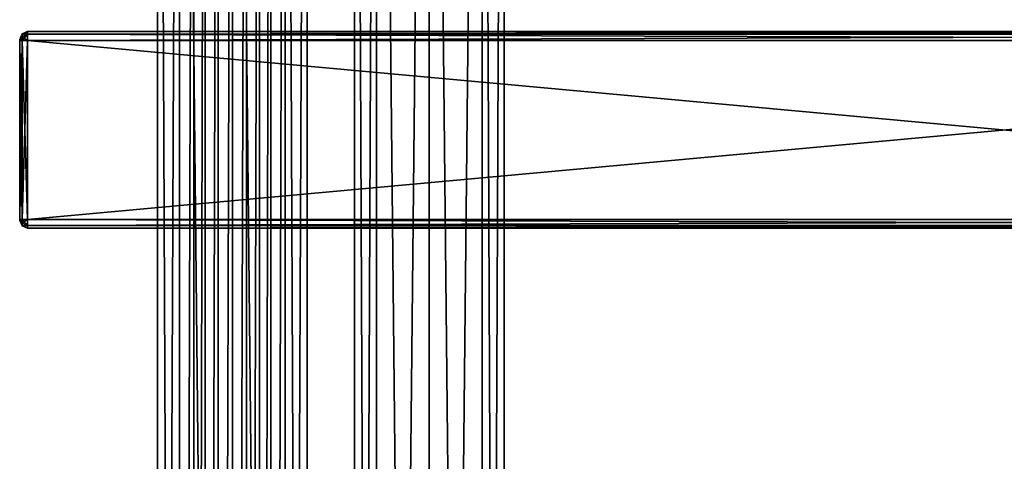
# Model space of a CAD drawing. Extents: x -65 to 446, y -88 to 1318.
# Tile 217 of 229: x -54 to 196, y 852 to 964. Entities that reach past the tile are written whole.
import ezdxf

# ---------------------------------------------------------------- set-up
doc = ezdxf.new("R2010")
doc.units = 0
doc.header["$LTSCALE"] = 65.185185
for name, color, linetype in [('215', 7, 'CONTINUOUS'), ('216', 7, 'CONTINUOUS'), ('247', 7, 'CONTINUOUS'), ('248', 7, 'CONTINUOUS'), ('289', 7, 'CONTINUOUS'), ('291', 7, 'CONTINUOUS'), ('292', 7, 'CONTINUOUS'), ('293', 7, 'CONTINUOUS'), ('294', 7, 'CONTINUOUS'), ('295', 7, 'CONTINUOUS'), ('296', 7, 'CONTINUOUS'), ('297', 7, 'CONTINUOUS'), ('298', 7, 'CONTINUOUS'), ('299', 7, 'CONTINUOUS'), ('300', 7, 'CONTINUOUS'), ('301', 7, 'CONTINUOUS'), ('302', 7, 'CONTINUOUS'), ('303', 7, 'CONTINUOUS'), ('304', 7, 'CONTINUOUS'), ('305', 7, 'CONTINUOUS'), ('306', 7, 'CONTINUOUS')]:
    doc.layers.add(name, color=color, linetype=linetype)

msp = doc.modelspace()

# ---------------------------------------------------------------- linework, layer by layer
at = {"layer": '215', "color": 7, "linetype": 'CONTINUOUS'}
for points in [[(0, 2, 19), (13.44, 2, 13.44), (0, 1310, 19), (0, 2, 19)], [(0, 1310, 19), (13.44, 2, 13.44), (13.44, 1310, 13.44), (0, 1310, 19)], [(9.75, 40, -16.31), (9.75, 1272, -16.31), (13.44, 1310, -13.44), (9.75, 40, -16.31)], [(13.44, 2, -13.44), (9.75, 40, -16.31), (13.44, 1310, -13.44), (13.44, 2, -13.44)], [(19, 2), (13.44, 2, -13.44), (19, 1310), (19, 2)], [(19, 1310), (13.44, 2, -13.44), (13.44, 1310, -13.44), (19, 1310)], [(13.44, 2, 13.44), (19, 2), (13.44, 1310, 13.44), (13.44, 2, 13.44)], [(13.44, 1310, 13.44), (19, 2), (19, 1310), (13.44, 1310, 13.44)], [(6.91, 1265.12, -17.7), (9.75, 1272, -16.31), (6.91, 46.88, -17.7), (6.91, 1265.12, -17.7)], [(6.91, 46.88, -17.7), (9.75, 1272, -16.31), (9.75, 40, -16.31), (6.91, 46.88, -17.7)], [(3.63, 1262.95, -18.65), (6.91, 1265.12, -17.7), (3.63, 49.05, -18.65), (3.63, 1262.95, -18.65)], [(3.63, 49.05, -18.65), (6.91, 1265.12, -17.7), (6.91, 46.88, -17.7), (3.63, 49.05, -18.65)], [(0, 1262.25, -19), (3.63, 1262.95, -18.65), (0, 49.75, -19), (0, 1262.25, -19)], [(0, 49.75, -19), (3.63, 1262.95, -18.65), (3.63, 49.05, -18.65), (0, 49.75, -19)]]:
    msp.add_3dface(points, dxfattribs=at)
at = {"layer": '216', "color": 7, "linetype": 'CONTINUOUS'}
for points in [[(-19, 1310), (-13.44, 1310, -13.44), (-19, 2), (-19, 1310)], [(-19, 2), (-13.44, 1310, -13.44), (-13.44, 2, -13.44), (-19, 2)], [(-13.44, 1310, 13.44), (-19, 1310), (-13.44, 2, 13.44), (-13.44, 1310, 13.44)], [(-13.44, 2, 13.44), (-19, 1310), (-19, 2), (-13.44, 2, 13.44)], [(0, 2, 19), (0, 1310, 19), (-13.44, 1310, 13.44), (0, 2, 19)], [(0, 2, 19), (-13.44, 1310, 13.44), (-13.44, 2, 13.44), (0, 2, 19)], [(-13.44, 1310, -13.44), (-9.75, 1272, -16.31), (-13.44, 2, -13.44), (-13.44, 1310, -13.44)], [(-13.44, 2, -13.44), (-9.75, 1272, -16.31), (-9.75, 40, -16.31), (-13.44, 2, -13.44)], [(-9.75, 1272, -16.31), (-6.91, 1265.12, -17.7), (-9.75, 40, -16.31), (-9.75, 1272, -16.31)], [(-9.75, 40, -16.31), (-6.91, 1265.12, -17.7), (-6.91, 46.88, -17.7), (-9.75, 40, -16.31)], [(-6.91, 1265.12, -17.7), (-3.63, 1262.95, -18.65), (-6.91, 46.88, -17.7), (-6.91, 1265.12, -17.7)], [(-6.91, 46.88, -17.7), (-3.63, 1262.95, -18.65), (-3.63, 49.05, -18.65), (-6.91, 46.88, -17.7)], [(-3.63, 1262.95, -18.65), (0, 1262.25, -19), (-3.63, 49.05, -18.65), (-3.63, 1262.95, -18.65)], [(0, 1262.25, -19), (0, 49.75, -19), (-3.63, 49.05, -18.65), (0, 1262.25, -19)]]:
    msp.add_3dface(points, dxfattribs=at)
at = {"layer": '247', "color": 7, "linetype": 'CONTINUOUS'}
for points in [[(63.44, 1310, 13.44), (50, 1310, 19), (63.44, 2, 13.44), (63.44, 1310, 13.44)], [(63.44, 2, 13.44), (50, 1310, 19), (50, 2, 19), (63.44, 2, 13.44)], [(50, 1310, -19), (63.44, 1310, -13.44), (50, 2, -19), (50, 1310, -19)], [(50, 2, -19), (63.44, 1310, -13.44), (63.44, 2, -13.44), (50, 2, -19)], [(69, 1310), (63.44, 1310, 13.44), (69, 2), (69, 1310)], [(69, 2), (63.44, 1310, 13.44), (63.44, 2, 13.44), (69, 2)], [(63.44, 1310, -13.44), (69, 1310), (63.44, 2, -13.44), (63.44, 1310, -13.44)], [(63.44, 2, -13.44), (69, 1310), (69, 2), (63.44, 2, -13.44)]]:
    msp.add_3dface(points, dxfattribs=at)
at = {"layer": '248', "color": 7, "linetype": 'CONTINUOUS'}
for points in [[(31, 1310), (36.56, 1310, -13.44), (31, 2), (31, 1310)], [(31, 2), (36.56, 1310, -13.44), (36.56, 2, -13.44), (31, 2)], [(36.56, 1310, 13.44), (31, 1310), (36.56, 2, 13.44), (36.56, 1310, 13.44)], [(36.56, 2, 13.44), (31, 1310), (31, 2), (36.56, 2, 13.44)], [(50, 2, 19), (50, 1310, 19), (36.56, 1310, 13.44), (50, 2, 19)], [(50, 1310, -19), (50, 2, -19), (36.56, 2, -13.44), (50, 1310, -19)], [(36.56, 1310, -13.44), (50, 1310, -19), (36.56, 2, -13.44), (36.56, 1310, -13.44)], [(50, 2, 19), (36.56, 1310, 13.44), (36.56, 2, 13.44), (50, 2, 19)]]:
    msp.add_3dface(points, dxfattribs=at)
at = {"layer": '289', "color": 7, "linetype": 'CONTINUOUS'}
for points in [[(-54, 959, 21.25), (-54, 958.93, 21.07), (-54, 959, 26.75), (-54, 959, 21.25)], [(-54, 959, 26.75), (-54, 958.93, 21.07), (-54, 958.93, 26.93), (-54, 959, 26.75)], [(-54, 958.93, 21.07), (-54, 958.75, 21), (-54, 958.93, 26.93), (-54, 958.93, 21.07)], [(-54, 958.93, 26.93), (-54, 958.75, 21), (-54, 958.75, 27), (-54, 958.93, 26.93)], [(-54, 958.75, 27), (-54, 958.75, 21), (-54, 913.25, 21), (-54, 958.75, 27)], [(-54, 913.25, 27), (-54, 958.75, 27), (-54, 913.25, 21), (-54, 913.25, 27)], [(-54, 913.07, 26.93), (-54, 913.25, 27), (-54, 913.07, 21.07), (-54, 913.07, 26.93)], [(-54, 913.07, 21.07), (-54, 913.25, 27), (-54, 913.25, 21), (-54, 913.07, 21.07)], [(-54, 913, 26.75), (-54, 913.07, 26.93), (-54, 913, 21.25), (-54, 913, 26.75)], [(-54, 913, 21.25), (-54, 913.07, 26.93), (-54, 913.07, 21.07), (-54, 913, 21.25)]]:
    msp.add_3dface(points, dxfattribs=at)
at = {"layer": '291', "color": 7, "linetype": 'CONTINUOUS'}
for points in [[(444, 958.75, 29), (-52, 958.75, 29), (444, 913.25, 29), (444, 958.75, 29)], [(-52, 958.75, 29), (-52, 913.25, 29), (444, 913.25, 29), (-52, 958.75, 29)]]:
    msp.add_3dface(points, dxfattribs=at)
at = {"layer": '292', "color": 7, "linetype": 'CONTINUOUS'}
for points in [[(444, 911, 26.75), (-52, 911, 26.75), (444, 911, 21.25), (444, 911, 26.75)], [(-52, 911, 26.75), (-52, 911, 21.25), (444, 911, 21.25), (-52, 911, 26.75)]]:
    msp.add_3dface(points, dxfattribs=at)
at = {"layer": '293', "color": 7, "linetype": 'CONTINUOUS'}
for points in [[(444, 913.25, 19), (-52, 913.25, 19), (444, 958.75, 19), (444, 913.25, 19)], [(-52, 913.25, 19), (-52, 958.75, 19), (444, 958.75, 19), (-52, 913.25, 19)]]:
    msp.add_3dface(points, dxfattribs=at)
at = {"layer": '294', "color": 7, "linetype": 'CONTINUOUS'}
for points in [[(-52, 961, 26.75), (444, 961, 26.75), (-52, 961, 21.25), (-52, 961, 26.75)], [(-52, 961, 21.25), (444, 961, 26.75), (444, 961, 21.25), (-52, 961, 21.25)]]:
    msp.add_3dface(points, dxfattribs=at)
at = {"layer": '295', "color": 7, "linetype": 'CONTINUOUS'}
for points in [[(-52, 961, 26.75), (-52, 960.34, 28.34), (444, 961, 26.75), (-52, 961, 26.75)], [(444, 961, 26.75), (-52, 960.34, 28.34), (444, 960.34, 28.34), (444, 961, 26.75)], [(-52, 960.34, 28.34), (-52, 958.75, 29), (444, 960.34, 28.34), (-52, 960.34, 28.34)], [(444, 960.34, 28.34), (-52, 958.75, 29), (444, 958.75, 29), (444, 960.34, 28.34)]]:
    msp.add_3dface(points, dxfattribs=at)
at = {"layer": '296', "color": 7, "linetype": 'CONTINUOUS'}
for points in [[(444, 913.25, 29), (-52, 913.25, 29), (-52, 911.66, 28.34), (444, 913.25, 29)], [(444, 913.25, 29), (-52, 911.66, 28.34), (444, 911.66, 28.34), (444, 913.25, 29)], [(-52, 911.66, 28.34), (-52, 911, 26.75), (444, 911.66, 28.34), (-52, 911.66, 28.34)], [(444, 911.66, 28.34), (-52, 911, 26.75), (444, 911, 26.75), (444, 911.66, 28.34)]]:
    msp.add_3dface(points, dxfattribs=at)
at = {"layer": '297', "color": 7, "linetype": 'CONTINUOUS'}
for points in [[(-52, 911.66, 19.66), (-52, 913.25, 19), (444, 911.66, 19.66), (-52, 911.66, 19.66)], [(444, 911.66, 19.66), (-52, 913.25, 19), (444, 913.25, 19), (444, 911.66, 19.66)], [(444, 911, 21.25), (-52, 911, 21.25), (-52, 911.66, 19.66), (444, 911, 21.25)], [(444, 911, 21.25), (-52, 911.66, 19.66), (444, 911.66, 19.66), (444, 911, 21.25)]]:
    msp.add_3dface(points, dxfattribs=at)
at = {"layer": '298', "color": 7, "linetype": 'CONTINUOUS'}
for points in [[(-52, 960.34, 19.66), (-52, 961, 21.25), (444, 960.34, 19.66), (-52, 960.34, 19.66)], [(444, 960.34, 19.66), (-52, 961, 21.25), (444, 961, 21.25), (444, 960.34, 19.66)], [(444, 958.75, 19), (-52, 958.75, 19), (-52, 960.34, 19.66), (444, 958.75, 19)], [(444, 958.75, 19), (-52, 960.34, 19.66), (444, 960.34, 19.66), (444, 958.75, 19)]]:
    msp.add_3dface(points, dxfattribs=at)
at = {"layer": '299', "color": 7, "linetype": 'CONTINUOUS'}
for points in [[(-54, 959, 21.25), (-53.41, 960.41, 21.25), (-53.41, 960.19, 20.42), (-54, 959, 21.25)], [(-54, 958.93, 21.07), (-54, 959, 21.25), (-53.41, 960.19, 20.42), (-54, 958.93, 21.07)], [(-53.41, 959.58, 19.81), (-54, 958.93, 21.07), (-53.41, 960.19, 20.42), (-53.41, 959.58, 19.81)], [(-52, 961, 21.25), (-52, 960.34, 19.66), (-53.41, 960.41, 21.25), (-52, 961, 21.25)], [(-53.41, 960.41, 21.25), (-52, 960.34, 19.66), (-53.41, 960.19, 20.42), (-53.41, 960.41, 21.25)], [(-52, 960.34, 19.66), (-52, 958.75, 19), (-53.41, 959.58, 19.81), (-52, 960.34, 19.66)], [(-52, 960.34, 19.66), (-53.41, 959.58, 19.81), (-53.41, 960.19, 20.42), (-52, 960.34, 19.66)], [(-53.41, 958.75, 19.59), (-54, 958.93, 21.07), (-53.41, 959.58, 19.81), (-53.41, 958.75, 19.59)], [(-54, 958.75, 21), (-54, 958.93, 21.07), (-53.41, 958.75, 19.59), (-54, 958.75, 21)], [(-52, 958.75, 19), (-53.41, 958.75, 19.59), (-53.41, 959.58, 19.81), (-52, 958.75, 19)]]:
    msp.add_3dface(points, dxfattribs=at)
at = {"layer": '300', "color": 7, "linetype": 'CONTINUOUS'}
for points in [[(-54, 959, 21.25), (-54, 959, 26.75), (-53.41, 960.41, 26.75), (-54, 959, 21.25)], [(-54, 959, 21.25), (-53.41, 960.41, 26.75), (-53.41, 960.41, 21.25), (-54, 959, 21.25)], [(-52, 961, 26.75), (-52, 961, 21.25), (-53.41, 960.41, 21.25), (-52, 961, 26.75)], [(-53.41, 960.41, 26.75), (-52, 961, 26.75), (-53.41, 960.41, 21.25), (-53.41, 960.41, 26.75)]]:
    msp.add_3dface(points, dxfattribs=at)
at = {"layer": '301', "color": 7, "linetype": 'CONTINUOUS'}
for points in [[(-54, 959, 26.75), (-54, 958.93, 26.93), (-53.41, 960.41, 26.75), (-54, 959, 26.75)], [(-53.41, 960.41, 26.75), (-54, 958.93, 26.93), (-53.41, 960.19, 27.58), (-53.41, 960.41, 26.75)], [(-53.41, 960.19, 27.58), (-54, 958.93, 26.93), (-53.41, 959.58, 28.19), (-53.41, 960.19, 27.58)], [(-52, 960.34, 28.34), (-52, 961, 26.75), (-53.41, 960.19, 27.58), (-52, 960.34, 28.34)], [(-52, 961, 26.75), (-53.41, 960.41, 26.75), (-53.41, 960.19, 27.58), (-52, 961, 26.75)], [(-52, 958.75, 29), (-52, 960.34, 28.34), (-53.41, 958.75, 28.41), (-52, 958.75, 29)], [(-53.41, 958.75, 28.41), (-52, 960.34, 28.34), (-53.41, 959.58, 28.19), (-53.41, 958.75, 28.41)], [(-52, 960.34, 28.34), (-53.41, 960.19, 27.58), (-53.41, 959.58, 28.19), (-52, 960.34, 28.34)], [(-54, 958.93, 26.93), (-54, 958.75, 27), (-53.41, 959.58, 28.19), (-54, 958.93, 26.93)], [(-54, 958.75, 27), (-53.41, 958.75, 28.41), (-53.41, 959.58, 28.19), (-54, 958.75, 27)]]:
    msp.add_3dface(points, dxfattribs=at)
at = {"layer": '302', "color": 7, "linetype": 'CONTINUOUS'}
for points in [[(-54, 958.75, 27), (-54, 913.25, 27), (-53.41, 913.25, 28.41), (-54, 958.75, 27)], [(-54, 958.75, 27), (-53.41, 913.25, 28.41), (-53.41, 958.75, 28.41), (-54, 958.75, 27)], [(-52, 913.25, 29), (-52, 958.75, 29), (-53.41, 958.75, 28.41), (-52, 913.25, 29)], [(-53.41, 913.25, 28.41), (-52, 913.25, 29), (-53.41, 958.75, 28.41), (-53.41, 913.25, 28.41)]]:
    msp.add_3dface(points, dxfattribs=at)
at = {"layer": '303', "color": 7, "linetype": 'CONTINUOUS'}
for points in [[(-54, 913.25, 27), (-54, 913.07, 26.93), (-53.41, 913.25, 28.41), (-54, 913.25, 27)], [(-53.41, 913.25, 28.41), (-54, 913.07, 26.93), (-53.41, 912.42, 28.19), (-53.41, 913.25, 28.41)], [(-54, 913.07, 26.93), (-54, 913, 26.75), (-53.41, 911.81, 27.58), (-54, 913.07, 26.93)], [(-53.41, 912.42, 28.19), (-54, 913.07, 26.93), (-53.41, 911.81, 27.58), (-53.41, 912.42, 28.19)], [(-54, 913, 26.75), (-53.41, 911.59, 26.75), (-53.41, 911.81, 27.58), (-54, 913, 26.75)], [(-52, 911.66, 28.34), (-52, 913.25, 29), (-53.41, 912.42, 28.19), (-52, 911.66, 28.34)], [(-52, 913.25, 29), (-53.41, 913.25, 28.41), (-53.41, 912.42, 28.19), (-52, 913.25, 29)], [(-52, 911.66, 28.34), (-53.41, 912.42, 28.19), (-53.41, 911.81, 27.58), (-52, 911.66, 28.34)], [(-53.41, 911.59, 26.75), (-52, 911.66, 28.34), (-53.41, 911.81, 27.58), (-53.41, 911.59, 26.75)], [(-52, 911, 26.75), (-52, 911.66, 28.34), (-53.41, 911.59, 26.75), (-52, 911, 26.75)]]:
    msp.add_3dface(points, dxfattribs=at)
at = {"layer": '304', "color": 7, "linetype": 'CONTINUOUS'}
for points in [[(-54, 913, 26.75), (-54, 913, 21.25), (-53.41, 911.59, 21.25), (-54, 913, 26.75)], [(-54, 913, 26.75), (-53.41, 911.59, 21.25), (-53.41, 911.59, 26.75), (-54, 913, 26.75)], [(-52, 911, 21.25), (-52, 911, 26.75), (-53.41, 911.59, 26.75), (-52, 911, 21.25)], [(-53.41, 911.59, 21.25), (-52, 911, 21.25), (-53.41, 911.59, 26.75), (-53.41, 911.59, 21.25)]]:
    msp.add_3dface(points, dxfattribs=at)
at = {"layer": '305', "color": 7, "linetype": 'CONTINUOUS'}
for points in [[(-54, 913.07, 21.07), (-54, 913.25, 21), (-53.41, 912.42, 19.81), (-54, 913.07, 21.07)], [(-54, 913.25, 21), (-53.41, 913.25, 19.59), (-53.41, 912.42, 19.81), (-54, 913.25, 21)], [(-54, 913, 21.25), (-54, 913.07, 21.07), (-53.41, 911.59, 21.25), (-54, 913, 21.25)], [(-53.41, 911.59, 21.25), (-54, 913.07, 21.07), (-53.41, 911.81, 20.42), (-53.41, 911.59, 21.25)], [(-53.41, 911.81, 20.42), (-54, 913.07, 21.07), (-53.41, 912.42, 19.81), (-53.41, 911.81, 20.42)], [(-52, 913.25, 19), (-52, 911.66, 19.66), (-53.41, 913.25, 19.59), (-52, 913.25, 19)], [(-53.41, 913.25, 19.59), (-52, 911.66, 19.66), (-53.41, 912.42, 19.81), (-53.41, 913.25, 19.59)], [(-52, 911.66, 19.66), (-53.41, 911.81, 20.42), (-53.41, 912.42, 19.81), (-52, 911.66, 19.66)], [(-52, 911.66, 19.66), (-52, 911, 21.25), (-53.41, 911.81, 20.42), (-52, 911.66, 19.66)], [(-52, 911, 21.25), (-53.41, 911.59, 21.25), (-53.41, 911.81, 20.42), (-52, 911, 21.25)]]:
    msp.add_3dface(points, dxfattribs=at)
at = {"layer": '306', "color": 7, "linetype": 'CONTINUOUS'}
for points in [[(-54, 913.25, 21), (-54, 958.75, 21), (-53.41, 958.75, 19.59), (-54, 913.25, 21)], [(-53.41, 913.25, 19.59), (-54, 913.25, 21), (-53.41, 958.75, 19.59), (-53.41, 913.25, 19.59)], [(-52, 958.75, 19), (-52, 913.25, 19), (-53.41, 913.25, 19.59), (-52, 958.75, 19)], [(-52, 958.75, 19), (-53.41, 913.25, 19.59), (-53.41, 958.75, 19.59), (-52, 958.75, 19)]]:
    msp.add_3dface(points, dxfattribs=at)

doc.saveas('drawing.dxf')
